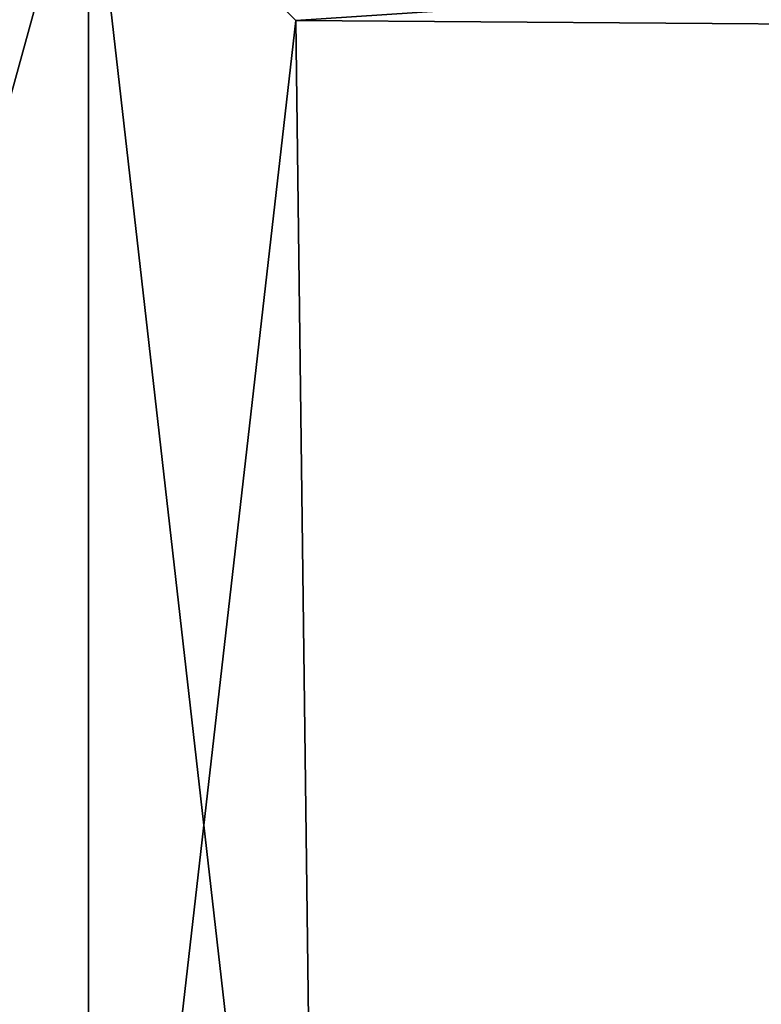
# Model space of a CAD drawing. Header units: millimetres. Extents: x -272 to 152, y 0 to 202.
# Tile 23 of 77: x -116 to -110, y 48 to 56. Entities that reach past the tile are written whole.
import ezdxf

# ---------------------------------------------------------------- set-up
doc = ezdxf.new("R2010")
doc.units = ezdxf.units.MM
doc.header["$LTSCALE"] = 65.185185
for name, color, linetype in [('841', 7, 'CONTINUOUS'), ('847', 7, 'CONTINUOUS'), ('851', 7, 'CONTINUOUS'), ('855', 7, 'CONTINUOUS'), ('910', 7, 'CONTINUOUS'), ('912', 7, 'CONTINUOUS')]:
    doc.layers.add(name, color=color, linetype=linetype)

msp = doc.modelspace()

# ---------------------------------------------------------------- linework, layer by layer
at = {"layer": '841', "linetype": 'CONTINUOUS'}
for points in [[(-120, 56, -32.3), (-115.4038, 57.9038, -32.3), (-120, 56, -6.5), (-120, 56, -32.3)], [(-120, 56, -6.5), (-115.4038, 57.9038, -32.3), (-117.6676, 56.4329, -6.0671), (-120, 56, -6.5)]]:
    msp.add_3dface(points, dxfattribs=at)
at = {"layer": '847', "linetype": 'CONTINUOUS'}
for points in [[(-117.6676, 56.4329, -6.0671), (-115.4038, 57.9038, -4.5962), (-120, 41.2, -6.5), (-117.6676, 56.4329, -6.0671)], [(-120, 41.2, -6.5), (-115.4038, 57.9038, -4.5962), (-115.4038, 41.2, -4.5962), (-120, 41.2, -6.5)], [(-117.6676, 56.4329, 6.0671), (-115.4038, 41.2, 4.5962), (-115.4038, 57.9038, 4.5962), (-117.6676, 56.4329, 6.0671)], [(-115.4038, 41.2, -4.5962), (-115.4038, 57.9038, -4.5962), (-113.6884, 56.1884, -1.5537), (-115.4038, 41.2, -4.5962)], [(-115.4038, 41.2, 4.5962), (-113.5, 41.2, 0), (-115.4038, 57.9038, 4.5962), (-115.4038, 41.2, 4.5962)], [(-115.4038, 57.9038, 4.5962), (-113.5, 41.2, 0), (-113.6884, 56.1884, 1.5537), (-115.4038, 57.9038, 4.5962)], [(-120, 56, 6.5), (-115.4038, 41.2, 4.5962), (-117.6676, 56.4329, 6.0671), (-120, 56, 6.5)], [(-113.5, 41.2, 0), (-115.4038, 41.2, -4.5962), (-113.6884, 56.1884, -1.5537), (-113.5, 41.2, 0)], [(-113.6884, 56.1884, 1.5537), (-113.5, 41.2, 0), (-113.6884, 56.1884, -1.5537), (-113.6884, 56.1884, 1.5537)], [(-120, 41.2, 6.5), (-115.4038, 41.2, 4.5962), (-120, 56, 6.5), (-120, 41.2, 6.5)]]:
    msp.add_3dface(points, dxfattribs=at)
at = {"layer": '851', "linetype": 'CONTINUOUS'}
msp.add_3dface([(-115.4038, 57.9038, 32.3), (-120, 56.2, 32.5), (-120, 56, 32.3), (-115.4038, 57.9038, 32.3)], dxfattribs=at)
at = {"layer": '855', "linetype": 'CONTINUOUS'}
msp.add_3dface([(-117.587, 56.6804, -32.5), (-115.4038, 57.9038, -32.3), (-120, 56, -32.3), (-117.587, 56.6804, -32.5)], dxfattribs=at)
at = {"layer": '910', "linetype": 'CONTINUOUS'}
for points in [[(-117.6676, 56.4329, 6.0671), (-115.4038, 57.9038, 4.5962), (-120, 56, 32.3), (-117.6676, 56.4329, 6.0671)], [(-115.4038, 57.9038, 4.5962), (-115.4038, 57.9038, 32.3), (-120, 56, 32.3), (-115.4038, 57.9038, 4.5962)]]:
    msp.add_3dface(points, dxfattribs=at)
at = {"layer": '912', "linetype": 'CONTINUOUS'}
for points in [[(-113.6884, 56.1884, -1.5537), (-115.4038, 57.9038, -4.5962), (-87.7, 56, 0), (-113.6884, 56.1884, -1.5537)], [(-115.4038, 57.9038, -4.5962), (-87.7, 57.9038, -4.5962), (-87.7, 56, 0), (-115.4038, 57.9038, -4.5962)], [(-115.4038, 57.9038, 4.5962), (-113.6884, 56.1884, 1.5537), (-87.7, 57.9038, 4.5962), (-115.4038, 57.9038, 4.5962)], [(-113.6884, 56.1884, 1.5537), (-87.7, 56, 0), (-87.7, 57.9038, 4.5962), (-113.6884, 56.1884, 1.5537)], [(-113.6884, 56.1884, 1.5537), (-113.6884, 56.1884, -1.5537), (-87.7, 56, 0), (-113.6884, 56.1884, 1.5537)]]:
    msp.add_3dface(points, dxfattribs=at)

doc.saveas('drawing.dxf')
